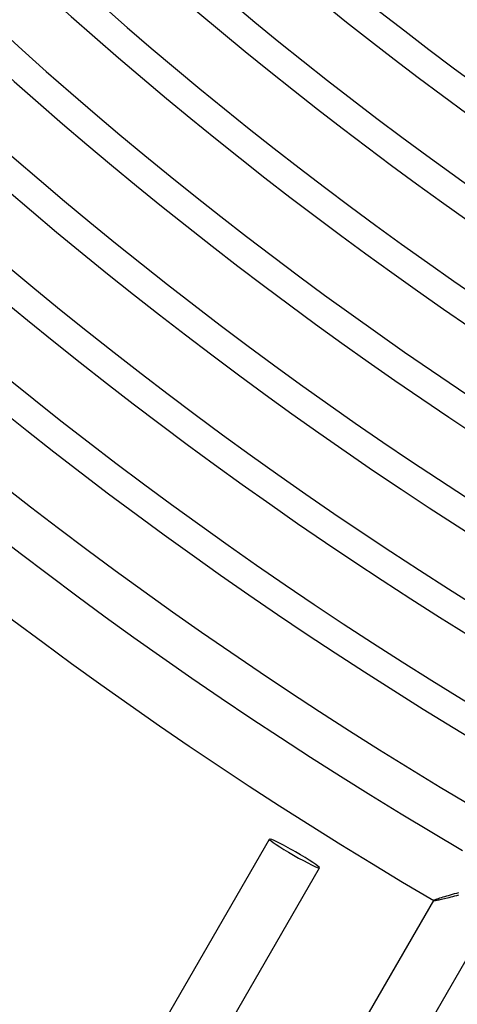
# Model space of a CAD drawing. Header units: millimetres. Extents: x -345 to 345, y -305 to 305.
# Tile 3 of 87: x -183 to -153, y -270 to -202. Entities that reach past the tile are written whole.
import ezdxf

# ---------------------------------------------------------------- set-up
doc = ezdxf.new("R2010")
doc.units = ezdxf.units.MM
doc.layers.add('HIDDEN', color=7, linetype='Continuous')
doc.layers.add('THICK', color=7, linetype='Continuous')

msp = doc.modelspace()

# ---------------------------------------------------------------- linework, layer by layer
at = {"layer": 'HIDDEN'}
for p, q in [((-153.92, -263.01), (-154.005, -263.038)), ((-153.824, -262.979), (-153.92, -263.01)), ((-153.718, -262.946), (-153.824, -262.979)), ((-153.604, -262.911), (-153.718, -262.946)), ((-153.484, -262.875), (-153.604, -262.911)), ((-153.357, -262.838), (-153.484, -262.875)), ((-153.225, -262.799), (-153.357, -262.838)), ((-153.089, -262.759), (-153.225, -262.799)), ((-152.949, -262.719), (-153.089, -262.759)), ((-152.805, -262.679), (-152.949, -262.719)), ((-152.659, -262.637), (-152.805, -262.679)), ((-152.511, -262.596), (-152.659, -262.637)), ((-154.229, -263.132), (-154.227, -263.129)), ((-154.227, -263.13), (-154.228, -263.131)), ((-154.228, -263.131), (-154.228, -263.132)), ((-154.228, -263.132), (-154.227, -263.133)), ((-154.214, -263.119), (-154.227, -263.129)), ((-154.227, -263.129), (-154.227, -263.13)), ((-154.227, -263.133), (-154.227, -263.133)), ((-154.227, -263.133), (-154.226, -263.134)), ((-154.184, -263.104), (-154.214, -263.119)), ((-154.139, -263.086), (-154.184, -263.104)), ((-154.079, -263.064), (-154.139, -263.086)), ((-154.005, -263.038), (-154.079, -263.064))]:
    msp.add_line(p, q, dxfattribs=at)
at = {"layer": 'THICK'}
for p, q in [((-180.624, -284.851), (-165.624, -258.87)), ((-177.16, -286.851), (-162.16, -260.87)), ((-153.69, -263.04), (-153.596, -263.019)), ((-153.596, -263.019), (-153.495, -262.996)), ((-153.495, -262.996), (-153.388, -262.971)), ((-153.388, -262.971), (-153.275, -262.944)), ((-153.275, -262.944), (-153.156, -262.915)), ((-153.156, -262.915), (-153.031, -262.885)), ((-153.031, -262.885), (-152.901, -262.853)), ((-152.901, -262.853), (-152.767, -262.82)), ((-152.767, -262.82), (-152.63, -262.786)), ((-152.63, -262.786), (-152.489, -262.75)), ((-170.232, -290.851), (-154.229, -263.132)), ((-154.226, -263.134), (-154.214, -263.136)), ((-154.214, -263.136), (-154.191, -263.135)), ((-154.191, -263.135), (-154.158, -263.132)), ((-154.158, -263.132), (-154.115, -263.126)), ((-154.115, -263.126), (-154.063, -263.117)), ((-154.063, -263.117), (-154.003, -263.106)), ((-154.003, -263.106), (-153.935, -263.092)), ((-153.935, -263.092), (-153.859, -263.077)), ((-153.859, -263.077), (-153.778, -263.059)), ((-153.778, -263.059), (-153.69, -263.04)), ((-166.768, -292.851), (-150.765, -265.132))]:
    msp.add_line(p, q, dxfattribs=at)
for radius, start, end in [(292, 179.99998, 0), (286, 179.99998, 0), (280, 179.99998, 0), (274, 179.99998, 0), (268, 179.99998, 0), (262, 179.99998, 0), (256, 179.99998, 0), (250, 179.99998, 0), (244, 179.99998, 0), (238, 179.99998, 0), (232, 179.99998, 0), (226, 179.99998, 0), (220, 179.99998, 0), (214, 179.99998, 0), (208, 179.99998, 0), (298, 180.11125, 239.88874), (305, 180.3751, 239.62495), (301, 180.38071, 239.61928), (294, 180.38976, 239.61022), (288, 180.3979, 239.60209), (282, 180.40638, 239.59366), (276, 180.4152, 239.58478), (270, 180.42443, 239.57556), (264, 180.43405, 239.56593), (258, 180.44414, 239.55585), (252, 180.45474, 239.54525), (246, 180.46585, 239.53419), (240, 180.47748, 239.5225)]:
    msp.add_arc((0, 0), radius, start, end, dxfattribs=at)
for start_param, end_param in [(3.141593, 4.712389), (1.570796, 3.141593), (-1.570796, 0), (0, 1.570796)]:
    msp.add_ellipse((-163.892, -259.87), major_axis=(1.732, -1), ratio=0.066519, start_param=start_param, end_param=end_param, dxfattribs=at)

doc.saveas('drawing.dxf')
